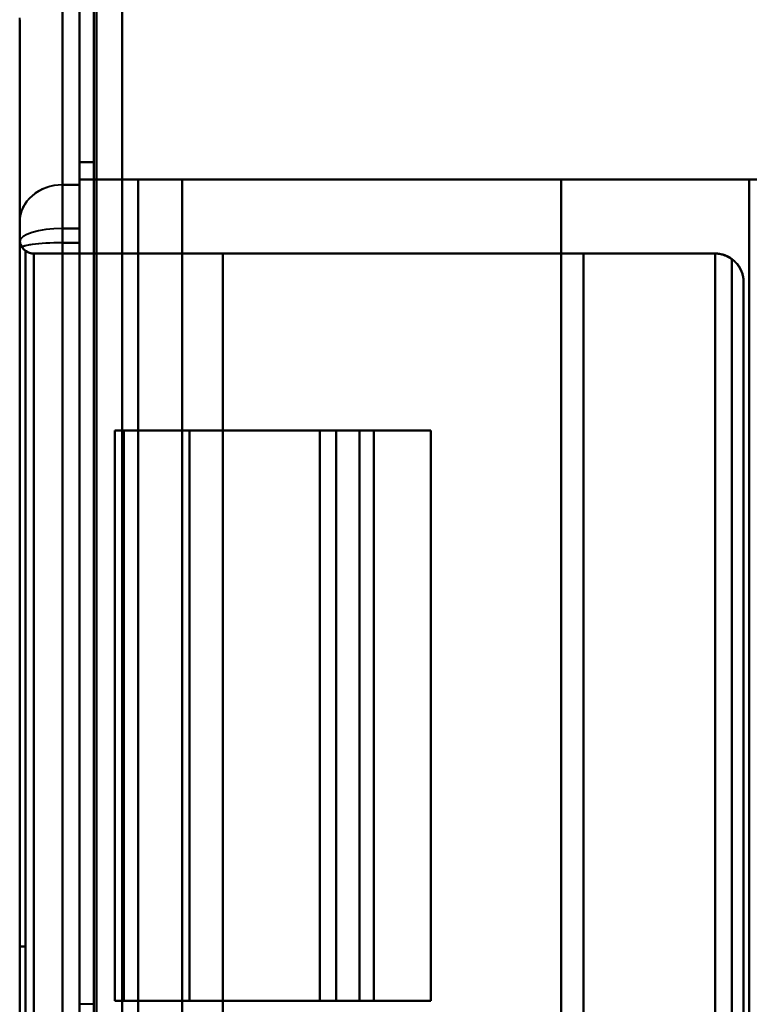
# Model space of a CAD drawing. Header units: millimetres. Extents: x -1041 to 1388, y -120 to 1250.
# Tile 35 of 85: x -289 to -263, y 516 to 551. Entities that reach past the tile are written whole.
import ezdxf

# ---------------------------------------------------------------- set-up
doc = ezdxf.new("R2010")
doc.units = ezdxf.units.MM
doc.layers.add('A-GENM', color=13, linetype='Continuous', lineweight=40)
doc.layers.add('G-IMPT', color=8, linetype='Continuous', lineweight=40)

# ---------------------------------------------------------------- blocks, each defined once
blk = doc.blocks.new('NEXA 400 CALQUES_dwg-748074-Droite')
at = {"layer": 'G-IMPT'}
for p, q in [((-287, 862.772), (-287, 128.972)), ((-287, 862.772), (-287, 128.972)), ((-287.6, 552.372), (-287.6, 545.079)), ((-287.6, 545.079), (-287.6, 552.372)), ((-287.6, 552.372), (-287.6, 545.079)), ((-287.6, 545.079), (-287.6, 552.372)), ((-287, 545.079), (-287, 552.372)), ((-287, 552.372), (-287, 545.079)), ((-287, 552.372), (-287, 545.079)), ((-287, 545.079), (-287, 552.372)), ((-289.1, 550.872), (-289.1, 543.79)), ((-289.1, 543.79), (-289.1, 550.872)), ((-289.1, 550.872), (-289.1, 543.79)), ((-289.1, 543.79), (-289.1, 550.872)), ((-287, 545.872), (-287, 545.079)), ((-287, 545.079), (-287, 545.872)), ((-287, 545.079), (-287, 545.872)), ((-287, 545.872), (-287, 545.079)), ((-283.399, 545.272), (-284.938, 545.272)), ((-284.938, 545.272), (-283.399, 545.272)), ((-283.399, 545.272), (-284.938, 545.272)), ((-284.938, 545.272), (-283.399, 545.272)), ((-263.5, 545.272), (-261.1, 545.272)), ((-261.1, 545.272), (-263.5, 545.272)), ((-287.6, 545.079), (-287.6, 543.047)), ((-287.6, 543.047), (-287.6, 545.079)), ((-287.6, 545.079), (-287.6, 543.552)), ((-287.6, 543.552), (-287.6, 545.079)), ((-287.6, 545.079), (-287.6, 543.552)), ((-287.6, 545.079), (-287.6, 543.047)), ((-287.6, 543.552), (-287.6, 545.079)), ((-287.6, 543.047), (-287.6, 545.079)), ((-287, 543.047), (-287, 545.079)), ((-287, 545.079), (-287, 543.047)), ((-287, 545.079), (-287, 544.777)), ((-287, 544.777), (-287, 545.079)), ((-287, 544.777), (-287, 545.079)), ((-287, 545.079), (-287, 544.777)), ((-287, 545.079), (-287, 543.047)), ((-287, 543.047), (-287, 545.079)), ((-287, 543.552), (-287, 544.777)), ((-287, 544.777), (-287, 543.552)), ((-287, 544.777), (-287, 543.552)), ((-287, 543.552), (-287, 544.777)), ((-289.1, 543.79), (-289.1, 542.846)), ((-289.1, 543.79), (-289.1, 543.081)), ((-289.1, 542.846), (-289.1, 543.79)), ((-289.1, 543.081), (-289.1, 543.79)), ((-289.1, 543.79), (-289.1, 542.846)), ((-289.1, 543.79), (-289.1, 543.081)), ((-289.1, 543.081), (-289.1, 543.79)), ((-289.1, 542.846), (-289.1, 543.79)), ((-287.6, 543.552), (-287.6, 448.192)), ((-287.6, 448.192), (-287.6, 543.552)), ((-287.6, 543.552), (-287.6, 448.192)), ((-287.6, 448.192), (-287.6, 543.552)), ((-287, 448.192), (-287, 543.552)), ((-287, 543.552), (-287, 448.192)), ((-287, 543.552), (-287, 448.192)), ((-287, 448.192), (-287, 543.552)), ((-289.1, 543.172), (-289.1, 448.572)), ((-289.1, 543.172), (-289.1, 448.572)), ((-289.1, 543.081), (-289.1, 448.664)), ((-289.1, 448.664), (-289.1, 543.081)), ((-289.1, 543.081), (-289.1, 448.664)), ((-289.1, 448.664), (-289.1, 543.081)), ((-289.1, 542.846), (-289.1, 448.898)), ((-289.1, 448.898), (-289.1, 542.846)), ((-289.1, 542.846), (-289.1, 448.898)), ((-289.1, 448.898), (-289.1, 542.846)), ((-287.6, 543.047), (-287.6, 448.698)), ((-287.6, 448.698), (-287.6, 543.047)), ((-287.6, 543.047), (-287.6, 448.698)), ((-287.6, 448.698), (-287.6, 543.047)), ((-287, 448.698), (-287, 543.047)), ((-287, 543.047), (-287, 448.698)), ((-287, 543.047), (-287, 448.698)), ((-287, 448.698), (-287, 543.047)), ((-284.939, 542.672), (-281.972, 542.672)), ((-281.972, 542.672), (-284.939, 542.672)), ((-284.939, 542.672), (-281.972, 542.672)), ((-281.972, 542.672), (-284.939, 542.672)), ((-263.7, 450.072), (-263.7, 541.672)), ((-263.7, 450.072), (-263.7, 541.672)), ((-285.765, 536.472), (-285.765, 516.472)), ((-285.765, 536.472), (-285.45, 536.472)), ((-285.45, 536.472), (-285.765, 536.472)), ((-285.765, 536.472), (-285.45, 536.472)), ((-285.45, 536.472), (-285.765, 536.472)), ((-276.67, 536.472), (-278.568, 536.472)), ((-278.568, 536.472), (-276.67, 536.472)), ((-276.67, 536.472), (-278.568, 536.472)), ((-278.568, 536.472), (-276.67, 536.472)), ((-276.67, 536.472), (-277.995, 536.472)), ((-277.995, 536.472), (-276.67, 536.472)), ((-276.67, 536.472), (-277.995, 536.472)), ((-277.995, 536.472), (-276.67, 536.472)), ((-277.172, 536.472), (-274.67, 536.472)), ((-274.67, 536.472), (-277.172, 536.472)), ((-277.172, 536.472), (-274.67, 536.472)), ((-274.67, 536.472), (-277.172, 536.472)), ((-276.67, 516.472), (-276.67, 536.472)), ((-276.67, 516.472), (-276.67, 536.472)), ((-274.67, 516.472), (-274.67, 536.472)), ((-289.1, 518.372), (-289.1, 473.372)), ((-289.1, 473.372), (-289.1, 518.372)), ((-289.1, 518.372), (-289.1, 473.372)), ((-289.1, 473.372), (-289.1, 518.372)), ((-288.9, 518.372), (-288.9, 473.372)), ((-288.9, 473.372), (-288.9, 518.372)), ((-288.9, 518.372), (-288.9, 473.372)), ((-288.9, 473.372), (-288.9, 518.372)), ((-285.45, 516.472), (-285.765, 516.472)), ((-285.765, 516.472), (-285.45, 516.472)), ((-285.45, 516.472), (-285.765, 516.472)), ((-285.765, 516.472), (-285.45, 516.472)), ((-278.568, 516.472), (-276.67, 516.472)), ((-276.67, 516.472), (-278.568, 516.472)), ((-278.568, 516.472), (-276.67, 516.472)), ((-276.67, 516.472), (-278.568, 516.472)), ((-277.995, 516.472), (-276.67, 516.472)), ((-276.67, 516.472), (-277.995, 516.472)), ((-277.995, 516.472), (-276.67, 516.472)), ((-276.67, 516.472), (-277.995, 516.472)), ((-274.67, 516.472), (-277.172, 516.472)), ((-277.172, 516.472), (-274.67, 516.472)), ((-274.67, 516.472), (-277.172, 516.472)), ((-277.172, 516.472), (-274.67, 516.472))]:
    blk.add_line(p, q, dxfattribs=at)
at = {"layer": 'G-IMPT', "flags": 128}
for points in [[(-287, 128.972), (-287, 312.422), (-287, 495.872), (-287, 679.322), (-287, 862.772)], [(-287, 862.772), (-287, 679.322), (-287, 495.872), (-287, 312.422), (-287, 128.972)], [(-287, 128.972), (-287, 312.422), (-287, 495.872), (-287, 679.322), (-287, 862.772)], [(-287, 862.772), (-287, 679.322), (-287, 495.872), (-287, 312.422), (-287, 128.972)], [(-287, 862.772), (-287, 679.322), (-287, 495.872), (-287, 312.422), (-287, 128.972)], [(-287, 862.772), (-287, 679.322), (-287, 495.872), (-287, 312.422), (-287, 128.972)], [(-287, 128.972), (-287, 312.422), (-287, 495.872), (-287, 679.322), (-287, 862.772)], [(-287, 128.972), (-287, 312.422), (-287, 495.872), (-287, 679.322), (-287, 862.772)], [(-286.5, 862.772), (-286.5, 679.322), (-286.5, 495.872), (-286.5, 312.422), (-286.5, 128.972)], [(-286.5, 128.972), (-286.5, 312.422), (-286.5, 495.872), (-286.5, 679.322), (-286.5, 862.772)], [(-286.5, 128.972), (-286.5, 312.422), (-286.5, 495.872), (-286.5, 679.322), (-286.5, 862.772)], [(-286.5, 862.772), (-286.5, 679.322), (-286.5, 495.872), (-286.5, 312.422), (-286.5, 128.972)], [(-286.4, 862.772), (-286.4, 679.322), (-286.4, 495.872), (-286.4, 312.422), (-286.4, 128.972)], [(-286.4, 128.972), (-286.4, 312.422), (-286.4, 495.872), (-286.4, 679.322), (-286.4, 862.772)], [(-286.4, 128.972), (-286.4, 312.422), (-286.4, 495.872), (-286.4, 679.322), (-286.4, 862.772)], [(-286.4, 862.772), (-286.4, 679.322), (-286.4, 495.872), (-286.4, 312.422), (-286.4, 128.972)], [(-286.4, 128.972), (-286.4, 312.422), (-286.4, 495.872), (-286.4, 679.322), (-286.4, 862.772)], [(-286.4, 862.772), (-286.4, 679.322), (-286.4, 495.872), (-286.4, 312.422), (-286.4, 128.972)], [(-286.4, 128.972), (-286.4, 312.422), (-286.4, 495.872), (-286.4, 679.322), (-286.4, 862.772)], [(-286.4, 862.772), (-286.4, 679.322), (-286.4, 495.872), (-286.4, 312.422), (-286.4, 128.972)], [(-286.4, 128.972), (-286.4, 312.422), (-286.4, 495.872), (-286.4, 679.322), (-286.4, 862.772)], [(-286.4, 862.772), (-286.4, 679.322), (-286.4, 495.872), (-286.4, 312.422), (-286.4, 128.972)], [(-286.4, 862.772), (-286.4, 679.322), (-286.4, 495.872), (-286.4, 312.422), (-286.4, 128.972)], [(-286.4, 128.972), (-286.4, 312.422), (-286.4, 495.872), (-286.4, 679.322), (-286.4, 862.772)], [(-285.5, 129.472), (-285.5, 312.672), (-285.5, 495.872), (-285.5, 679.072), (-285.5, 862.272)], [(-285.5, 862.272), (-285.5, 679.072), (-285.5, 495.872), (-285.5, 312.672), (-285.5, 129.472)], [(-285.5, 862.272), (-285.5, 679.072), (-285.5, 495.872), (-285.5, 312.672), (-285.5, 129.472)], [(-285.5, 129.472), (-285.5, 312.672), (-285.5, 495.872), (-285.5, 679.072), (-285.5, 862.272)], [(-285.5, 129.472), (-285.5, 312.672), (-285.5, 495.872), (-285.5, 679.072), (-285.5, 862.272)], [(-285.5, 129.472), (-285.5, 312.672), (-285.5, 495.872), (-285.5, 679.072), (-285.5, 862.272)], [(-285.5, 862.272), (-285.5, 679.072), (-285.5, 495.872), (-285.5, 312.672), (-285.5, 129.472)], [(-285.5, 862.272), (-285.5, 679.072), (-285.5, 495.872), (-285.5, 312.672), (-285.5, 129.472)], [(-285.5, 129.472), (-285.5, 312.672), (-285.5, 495.872), (-285.5, 679.072), (-285.5, 862.272)], [(-285.5, 862.272), (-285.5, 679.072), (-285.5, 495.872), (-285.5, 312.672), (-285.5, 129.472)], [(-285.5, 129.472), (-285.5, 312.672), (-285.5, 495.872), (-285.5, 679.072), (-285.5, 862.272)], [(-285.5, 862.272), (-285.5, 679.072), (-285.5, 495.872), (-285.5, 312.672), (-285.5, 129.472)], [(-285.5, 862.272), (-285.5, 679.072), (-285.5, 495.872), (-285.5, 312.672), (-285.5, 129.472)], [(-285.5, 129.472), (-285.5, 312.672), (-285.5, 495.872), (-285.5, 679.072), (-285.5, 862.272)], [(-285.5, 862.272), (-285.5, 679.072), (-285.5, 495.872), (-285.5, 312.672), (-285.5, 129.472)], [(-285.5, 129.472), (-285.5, 312.672), (-285.5, 495.872), (-285.5, 679.072), (-285.5, 862.272)], [(-289.1, 550.872), (-289.099, 550.932)], [(-289.1, 550.872), (-289.1, 550.832), (-289.1, 550.711), (-289.1, 550.51), (-289.1, 550.228), (-289.1, 549.867), (-289.1, 549.426), (-289.1, 548.908), (-289.1, 548.312), (-289.1, 547.639), (-289.1, 546.89), (-289.1, 546.068), (-289.1, 545.172), (-289.1, 544.205), (-289.1, 543.79)], [(-289.1, 543.79), (-289.1, 544.786), (-289.1, 545.711), (-289.1, 546.564), (-289.1, 547.342), (-289.1, 548.046), (-289.1, 548.674), (-289.1, 549.224), (-289.1, 549.697), (-289.1, 550.09), (-289.1, 550.404), (-289.1, 550.639), (-289.1, 550.792), (-289.1, 550.866), (-289.1, 550.872)], [(-289.1, 550.872), (-289.1, 550.832), (-289.1, 550.711), (-289.1, 550.51), (-289.1, 550.228), (-289.1, 549.867), (-289.1, 549.426), (-289.1, 548.908), (-289.1, 548.312), (-289.1, 547.639), (-289.1, 546.89), (-289.1, 546.068), (-289.1, 545.172), (-289.1, 544.205), (-289.1, 543.79)], [(-289.1, 543.79), (-289.1, 544.786), (-289.1, 545.711), (-289.1, 546.564), (-289.1, 547.342), (-289.1, 548.046), (-289.1, 548.674), (-289.1, 549.224), (-289.1, 549.697), (-289.1, 550.09), (-289.1, 550.404), (-289.1, 550.639), (-289.1, 550.792), (-289.1, 550.866), (-289.1, 550.872)], [(-286.5, 545.872), (-286.625, 545.872), (-286.75, 545.872), (-286.875, 545.872), (-287, 545.872)], [(-287, 545.872), (-287, 520.872), (-287, 495.872), (-287, 470.872), (-287, 445.872)], [(-287, 544.777), (-287, 545.051), (-287, 545.325), (-287, 545.598), (-287, 545.872)], [(-287, 545.872), (-286.875, 545.872), (-286.75, 545.872), (-286.625, 545.872), (-286.5, 545.872)], [(-286.5, 545.872), (-286.625, 545.872), (-286.75, 545.872), (-286.875, 545.872), (-287, 545.872)], [(-287, 545.872), (-286.875, 545.872), (-286.75, 545.872), (-286.625, 545.872), (-286.5, 545.872)], [(-287, 545.872), (-287, 545.598), (-287, 545.325), (-287, 545.051), (-287, 544.777)], [(-287, 445.872), (-287, 470.872), (-287, 495.872), (-287, 520.872), (-287, 545.872)], [(-287, 545.872), (-287, 520.872), (-287, 495.872), (-287, 470.872), (-287, 445.872)], [(-287, 445.872), (-287, 470.872), (-287, 495.872), (-287, 520.872), (-287, 545.872)], [(-287, 545.872), (-286.875, 545.872), (-286.75, 545.872), (-286.625, 545.872), (-286.5, 545.872)], [(-286.5, 545.872), (-286.625, 545.872), (-286.75, 545.872), (-286.875, 545.872), (-287, 545.872)], [(-287, 545.872), (-287, 545.598), (-287, 545.325), (-287, 545.051), (-287, 544.777)], [(-286.5, 545.872), (-286.625, 545.872), (-286.75, 545.872), (-286.875, 545.872), (-287, 545.872)], [(-287, 545.872), (-286.875, 545.872), (-286.75, 545.872), (-286.625, 545.872), (-286.5, 545.872)], [(-287, 544.777), (-287, 545.051), (-287, 545.325), (-287, 545.598), (-287, 545.872)], [(-286.5, 545.872), (-286.5, 520.872), (-286.5, 495.872), (-286.5, 470.872), (-286.5, 445.872)], [(-286.5, 516.347), (-286.5, 523.728), (-286.5, 531.109), (-286.5, 538.491), (-286.5, 545.872)], [(-286.5, 445.872), (-286.5, 470.872), (-286.5, 495.872), (-286.5, 520.872), (-286.5, 545.872)], [(-286.5, 545.872), (-286.5, 538.491), (-286.5, 531.109), (-286.5, 523.728), (-286.5, 516.347)], [(-286.5, 545.872), (-286.5, 520.872), (-286.5, 495.872), (-286.5, 470.872), (-286.5, 445.872)], [(-286.5, 515.398), (-286.5, 523.017), (-286.5, 530.635), (-286.5, 538.254), (-286.5, 545.872)], [(-286.5, 445.872), (-286.5, 470.872), (-286.5, 495.872), (-286.5, 520.872), (-286.5, 545.872)], [(-286.5, 545.872), (-286.5, 538.254), (-286.5, 530.635), (-286.5, 523.017), (-286.5, 515.398)], [(-287, 545.272), (-286.485, 545.272), (-285.969, 545.272), (-285.454, 545.272), (-284.938, 545.272)], [(-287, 446.472), (-287, 471.172), (-287, 495.872), (-287, 520.572), (-287, 545.272)], [(-284.938, 545.272), (-285.454, 545.272), (-285.969, 545.272), (-286.485, 545.272), (-287, 545.272)], [(-287, 545.272), (-280.525, 545.272), (-274.05, 545.272), (-267.575, 545.272), (-261.1, 545.272)], [(-287, 545.272), (-287, 520.572), (-287, 495.872), (-287, 471.172), (-287, 446.472)], [(-261.1, 545.272), (-267.575, 545.272), (-274.05, 545.272), (-280.525, 545.272), (-287, 545.272)], [(-287, 446.472), (-287, 471.172), (-287, 495.872), (-287, 520.572), (-287, 545.272)], [(-287, 545.272), (-287, 520.572), (-287, 495.872), (-287, 471.172), (-287, 446.472)], [(-287, 545.272), (-286.485, 545.272), (-285.969, 545.272), (-285.454, 545.272), (-284.938, 545.272)], [(-261.1, 545.272), (-267.575, 545.272), (-274.05, 545.272), (-280.525, 545.272), (-287, 545.272)], [(-284.938, 545.272), (-285.454, 545.272), (-285.969, 545.272), (-286.485, 545.272), (-287, 545.272)], [(-287, 545.272), (-287, 520.572), (-287, 495.872), (-287, 471.172), (-287, 446.472)], [(-287, 446.472), (-287, 471.172), (-287, 495.872), (-287, 520.572), (-287, 545.272)], [(-287, 545.272), (-280.525, 545.272), (-274.05, 545.272), (-267.575, 545.272), (-261.1, 545.272)], [(-287, 545.272), (-287, 520.572), (-287, 495.872), (-287, 471.172), (-287, 446.472)], [(-287, 446.472), (-287, 471.172), (-287, 495.872), (-287, 520.572), (-287, 545.272)], [(-284.938, 446.472), (-284.938, 471.172), (-284.938, 495.872), (-284.938, 520.572), (-284.938, 545.272)], [(-284.938, 545.272), (-284.938, 520.572), (-284.938, 495.872), (-284.938, 471.172), (-284.938, 446.472)], [(-284.938, 545.272), (-284.938, 520.572), (-284.938, 495.872), (-284.938, 471.172), (-284.938, 446.472)], [(-284.938, 446.472), (-284.938, 471.172), (-284.938, 495.872), (-284.938, 520.572), (-284.938, 545.272)], [(-283.399, 545.272), (-283.399, 520.572), (-283.399, 495.872), (-283.399, 471.172), (-283.399, 446.472)], [(-283.399, 545.272), (-280.075, 545.272), (-276.75, 545.272), (-273.425, 545.272), (-270.1, 545.272)], [(-283.399, 446.472), (-283.399, 471.172), (-283.399, 495.872), (-283.399, 520.572), (-283.399, 545.272)], [(-270.1, 545.272), (-273.425, 545.272), (-276.75, 545.272), (-280.075, 545.272), (-283.399, 545.272)], [(-283.399, 446.472), (-283.399, 471.172), (-283.399, 495.872), (-283.399, 520.572), (-283.399, 545.272)], [(-270.1, 545.272), (-273.425, 545.272), (-276.75, 545.272), (-280.075, 545.272), (-283.399, 545.272)], [(-283.399, 545.272), (-283.399, 520.572), (-283.399, 495.872), (-283.399, 471.172), (-283.399, 446.472)], [(-283.399, 545.272), (-280.075, 545.272), (-276.75, 545.272), (-273.425, 545.272), (-270.1, 545.272)], [(-270.1, 545.272), (-270.1, 520.572), (-270.1, 495.872), (-270.1, 471.172), (-270.1, 446.472)], [(-270.1, 545.272), (-268.45, 545.272), (-266.8, 545.272), (-265.15, 545.272), (-263.5, 545.272)], [(-270.1, 446.472), (-270.1, 471.172), (-270.1, 495.872), (-270.1, 520.572), (-270.1, 545.272)], [(-263.5, 545.272), (-265.15, 545.272), (-266.8, 545.272), (-268.45, 545.272), (-270.1, 545.272)], [(-270.1, 446.472), (-270.1, 471.172), (-270.1, 495.872), (-270.1, 520.572), (-270.1, 545.272)], [(-263.5, 545.272), (-265.15, 545.272), (-266.8, 545.272), (-268.45, 545.272), (-270.1, 545.272)], [(-270.1, 545.272), (-270.1, 520.572), (-270.1, 495.872), (-270.1, 471.172), (-270.1, 446.472)], [(-270.1, 545.272), (-268.45, 545.272), (-266.8, 545.272), (-265.15, 545.272), (-263.5, 545.272)], [(-263.5, 545.272), (-263.5, 520.572), (-263.5, 495.872), (-263.5, 471.172), (-263.5, 446.472)], [(-263.5, 446.472), (-263.5, 471.172), (-263.5, 495.872), (-263.5, 520.572), (-263.5, 545.272)], [(-263.5, 545.272), (-263.5, 520.572), (-263.5, 495.872), (-263.5, 471.172), (-263.5, 446.472)], [(-287.6, 545.079), (-287.45, 545.079), (-287.3, 545.079), (-287.15, 545.079), (-287, 545.079)], [(-287, 545.079), (-287.15, 545.079), (-287.3, 545.079), (-287.45, 545.079), (-287.6, 545.079)], [(-287.6, 545.079), (-287.45, 545.079), (-287.3, 545.079), (-287.15, 545.079), (-287, 545.079)], [(-287, 545.079), (-287.15, 545.079), (-287.3, 545.079), (-287.45, 545.079), (-287.6, 545.079)], [(-287.6, 545.079), (-287.45, 545.079), (-287.3, 545.079), (-287.15, 545.079), (-287, 545.079)], [(-287, 545.079), (-287.15, 545.079), (-287.3, 545.079), (-287.45, 545.079), (-287.6, 545.079)], [(-287.6, 545.079), (-287.45, 545.079), (-287.3, 545.079), (-287.15, 545.079), (-287, 545.079)], [(-287, 545.079), (-287.15, 545.079), (-287.3, 545.079), (-287.45, 545.079), (-287.6, 545.079)], [(-287, 516.347), (-287, 523.454), (-287, 530.562), (-287, 537.669), (-287, 544.777)], [(-287, 544.777), (-287, 537.669), (-287, 530.562), (-287, 523.454), (-287, 516.347)], [(-287, 515.398), (-287, 522.743), (-287, 530.087), (-287, 537.432), (-287, 544.777)], [(-287, 544.777), (-287, 537.432), (-287, 530.087), (-287, 522.743), (-287, 515.398)], [(-289.1, 542.846), (-289.1, 542.898), (-289.1, 542.949), (-289.1, 542.999), (-289.1, 543.049), (-289.1, 543.099), (-289.1, 543.147), (-289.1, 543.196), (-289.1, 543.243), (-289.1, 543.289), (-289.1, 543.334), (-289.1, 543.378), (-289.1, 543.422), (-289.1, 543.463), (-289.1, 543.504), (-289.1, 543.543), (-289.1, 543.581), (-289.1, 543.618), (-289.1, 543.653), (-289.1, 543.686), (-289.1, 543.718), (-289.1, 543.748), (-289.1, 543.776), (-289.1, 543.79)], [(-289.1, 543.79), (-289.1, 543.762), (-289.1, 543.733), (-289.1, 543.702), (-289.1, 543.67), (-289.1, 543.636), (-289.1, 543.6), (-289.1, 543.563), (-289.1, 543.524), (-289.1, 543.484), (-289.1, 543.443), (-289.1, 543.4), (-289.1, 543.357), (-289.1, 543.312), (-289.1, 543.266), (-289.1, 543.22), (-289.1, 543.172), (-289.1, 543.124), (-289.1, 543.081)], [(-289.1, 543.081), (-289.1, 543.13), (-289.1, 543.178), (-289.1, 543.226), (-289.1, 543.272), (-289.1, 543.318), (-289.1, 543.363), (-289.1, 543.406), (-289.1, 543.448), (-289.1, 543.489), (-289.1, 543.529), (-289.1, 543.568), (-289.1, 543.605), (-289.1, 543.64), (-289.1, 543.674), (-289.1, 543.706), (-289.1, 543.737), (-289.1, 543.766), (-289.1, 543.79)], [(-289.1, 543.79), (-289.1, 543.762), (-289.1, 543.733), (-289.1, 543.702), (-289.1, 543.67), (-289.1, 543.636), (-289.1, 543.6), (-289.1, 543.563), (-289.1, 543.524), (-289.1, 543.484), (-289.1, 543.443), (-289.1, 543.4), (-289.1, 543.357), (-289.1, 543.312), (-289.1, 543.266), (-289.1, 543.22), (-289.1, 543.172), (-289.1, 543.124), (-289.1, 543.074), (-289.1, 543.025), (-289.1, 542.974), (-289.1, 542.924), (-289.1, 542.872), (-289.1, 542.846)], [(-287, 543.552), (-287.15, 543.552), (-287.3, 543.552), (-287.45, 543.552), (-287.6, 543.552)], [(-287.6, 543.552), (-287.45, 543.552), (-287.3, 543.552), (-287.15, 543.552), (-287, 543.552)], [(-287, 543.552), (-287.15, 543.552), (-287.3, 543.552), (-287.45, 543.552), (-287.6, 543.552)], [(-287.6, 543.552), (-287.45, 543.552), (-287.3, 543.552), (-287.15, 543.552), (-287, 543.552)], [(-289.1, 448.572), (-289.1, 472.222), (-289.1, 495.872), (-289.1, 519.522), (-289.1, 543.172)], [(-289.1, 543.172), (-289.1, 519.522), (-289.1, 495.872), (-289.1, 472.222), (-289.1, 448.572)], [(-289.1, 448.572), (-289.1, 472.222), (-289.1, 495.872), (-289.1, 519.522), (-289.1, 543.172)], [(-289.1, 543.172), (-289.1, 519.522), (-289.1, 495.872), (-289.1, 472.222), (-289.1, 448.572)], [(-289.1, 543.172), (-289.1, 519.522), (-289.1, 495.872), (-289.1, 472.222), (-289.1, 448.572)], [(-289.1, 448.572), (-289.1, 472.222), (-289.1, 495.872), (-289.1, 519.522), (-289.1, 543.172)], [(-289.1, 543.172), (-289.1, 519.522), (-289.1, 495.872), (-289.1, 472.222), (-289.1, 448.572)], [(-289.1, 448.572), (-289.1, 472.222), (-289.1, 495.872), (-289.1, 519.522), (-289.1, 543.172)], [(-289.1, 543.081), (-289.1, 537.342), (-289.1, 531.536), (-289.1, 525.674), (-289.1, 519.763), (-289.1, 513.815), (-289.1, 507.838), (-289.1, 501.842), (-289.1, 495.836), (-289.1, 489.83), (-289.1, 483.834), (-289.1, 477.857), (-289.1, 471.909), (-289.1, 465.999), (-289.1, 460.137), (-289.1, 454.333), (-289.1, 448.664)], [(-289.1, 448.664), (-289.1, 454.403), (-289.1, 460.208), (-289.1, 466.071), (-289.1, 471.981), (-289.1, 477.93), (-289.1, 483.907), (-289.1, 489.903), (-289.1, 495.909), (-289.1, 501.915), (-289.1, 507.911), (-289.1, 513.888), (-289.1, 519.836), (-289.1, 525.745), (-289.1, 531.607), (-289.1, 537.412), (-289.1, 543.081)], [(-289.1, 448.898), (-289.1, 462.848), (-289.1, 476.851), (-289.1, 490.885), (-289.1, 504.926), (-289.1, 518.953), (-289.1, 532.943), (-289.1, 542.846)], [(-289.1, 542.846), (-289.1, 528.896), (-289.1, 514.893), (-289.1, 500.86), (-289.1, 486.818), (-289.1, 472.792), (-289.1, 458.802), (-289.1, 448.898)], [(-288.896, 448.975), (-288.896, 472.424), (-288.896, 495.872), (-288.896, 519.321), (-288.896, 542.769)], [(-288.896, 542.769), (-288.896, 519.321), (-288.896, 495.872), (-288.896, 472.424), (-288.896, 448.975)], [(-288.896, 542.769), (-288.896, 519.321), (-288.896, 495.872), (-288.896, 472.424), (-288.896, 448.975)], [(-288.896, 448.975), (-288.896, 472.424), (-288.896, 495.872), (-288.896, 519.321), (-288.896, 542.769)], [(-287.6, 543.047), (-287.45, 543.047), (-287.3, 543.047), (-287.15, 543.047), (-287, 543.047)], [(-287, 543.047), (-287.15, 543.047), (-287.3, 543.047), (-287.45, 543.047), (-287.6, 543.047)], [(-287, 543.047), (-287.15, 543.047), (-287.3, 543.047), (-287.45, 543.047), (-287.6, 543.047)], [(-287.6, 543.047), (-287.45, 543.047), (-287.3, 543.047), (-287.15, 543.047), (-287, 543.047)], [(-288.6, 542.672), (-282.625, 542.672), (-276.65, 542.672), (-270.675, 542.672), (-264.7, 542.672)], [(-264.7, 542.672), (-270.675, 542.672), (-276.65, 542.672), (-282.625, 542.672), (-288.6, 542.672)], [(-288.6, 542.672), (-287.685, 542.672), (-286.77, 542.672), (-285.855, 542.672), (-284.939, 542.672)], [(-288.6, 542.672), (-288.6, 519.272), (-288.6, 495.872), (-288.6, 472.472), (-288.6, 449.072)], [(-284.939, 542.672), (-285.855, 542.672), (-286.77, 542.672), (-287.685, 542.672), (-288.6, 542.672)], [(-288.6, 449.072), (-288.6, 472.472), (-288.6, 495.872), (-288.6, 519.272), (-288.6, 542.672)], [(-284.939, 542.672), (-285.855, 542.672), (-286.77, 542.672), (-287.685, 542.672), (-288.6, 542.672)], [(-288.6, 542.672), (-282.625, 542.672), (-276.65, 542.672), (-270.675, 542.672), (-264.7, 542.672)], [(-264.7, 542.672), (-270.675, 542.672), (-276.65, 542.672), (-282.625, 542.672), (-288.6, 542.672)], [(-288.6, 449.072), (-288.6, 472.472), (-288.6, 495.872), (-288.6, 519.272), (-288.6, 542.672)], [(-288.6, 542.672), (-287.685, 542.672), (-286.77, 542.672), (-285.855, 542.672), (-284.939, 542.672)], [(-288.6, 542.672), (-288.6, 519.272), (-288.6, 495.872), (-288.6, 472.472), (-288.6, 449.072)], [(-284.939, 542.672), (-284.939, 519.272), (-284.939, 495.872), (-284.939, 472.472), (-284.939, 449.072)], [(-284.939, 449.072), (-284.939, 472.472), (-284.939, 495.872), (-284.939, 519.272), (-284.939, 542.672)], [(-284.939, 449.072), (-284.939, 472.472), (-284.939, 495.872), (-284.939, 519.272), (-284.939, 542.672)], [(-284.939, 542.672), (-284.939, 519.272), (-284.939, 495.872), (-284.939, 472.472), (-284.939, 449.072)], [(-269.322, 542.672), (-272.485, 542.672), (-275.647, 542.672), (-278.809, 542.672), (-281.972, 542.672)], [(-281.972, 542.672), (-281.972, 519.272), (-281.972, 495.872), (-281.972, 472.472), (-281.972, 449.072)], [(-281.972, 449.072), (-281.972, 472.472), (-281.972, 495.872), (-281.972, 519.272), (-281.972, 542.672)], [(-281.972, 542.672), (-278.809, 542.672), (-275.647, 542.672), (-272.485, 542.672), (-269.322, 542.672)], [(-281.972, 449.072), (-281.972, 472.472), (-281.972, 495.872), (-281.972, 519.272), (-281.972, 542.672)], [(-281.972, 542.672), (-278.809, 542.672), (-275.647, 542.672), (-272.485, 542.672), (-269.322, 542.672)], [(-281.972, 542.672), (-281.972, 519.272), (-281.972, 495.872), (-281.972, 472.472), (-281.972, 449.072)], [(-269.322, 542.672), (-272.485, 542.672), (-275.647, 542.672), (-278.809, 542.672), (-281.972, 542.672)], [(-264.7, 542.672), (-265.856, 542.672), (-267.011, 542.672), (-268.167, 542.672), (-269.322, 542.672)], [(-269.322, 542.672), (-269.322, 519.272), (-269.322, 495.872), (-269.322, 472.472), (-269.322, 449.072)], [(-269.322, 449.072), (-269.322, 472.472), (-269.322, 495.872), (-269.322, 519.272), (-269.322, 542.672)], [(-269.322, 542.672), (-268.167, 542.672), (-267.011, 542.672), (-265.856, 542.672), (-264.7, 542.672)], [(-269.322, 449.072), (-269.322, 472.472), (-269.322, 495.872), (-269.322, 519.272), (-269.322, 542.672)], [(-269.322, 542.672), (-268.167, 542.672), (-267.011, 542.672), (-265.856, 542.672), (-264.7, 542.672)], [(-269.322, 542.672), (-269.322, 519.272), (-269.322, 495.872), (-269.322, 472.472), (-269.322, 449.072)], [(-264.7, 542.672), (-265.856, 542.672), (-267.011, 542.672), (-268.167, 542.672), (-269.322, 542.672)], [(-264.7, 542.672), (-264.7, 519.272), (-264.7, 495.872), (-264.7, 472.472), (-264.7, 449.072)], [(-264.7, 449.072), (-264.7, 472.472), (-264.7, 495.872), (-264.7, 519.272), (-264.7, 542.672)], [(-264.7, 449.072), (-264.7, 472.472), (-264.7, 495.872), (-264.7, 519.272), (-264.7, 542.672)], [(-264.7, 542.672), (-264.7, 519.272), (-264.7, 495.872), (-264.7, 472.472), (-264.7, 449.072)], [(-264.109, 449.266), (-264.109, 472.569), (-264.109, 495.872), (-264.109, 519.175), (-264.109, 542.479)], [(-264.109, 542.479), (-264.109, 519.175), (-264.109, 495.872), (-264.109, 472.569), (-264.109, 449.266)], [(-264.109, 542.479), (-264.109, 519.175), (-264.109, 495.872), (-264.109, 472.569), (-264.109, 449.266)], [(-264.109, 449.266), (-264.109, 472.569), (-264.109, 495.872), (-264.109, 519.175), (-264.109, 542.479)], [(-263.7, 450.072), (-263.7, 472.972), (-263.7, 495.872), (-263.7, 518.772), (-263.7, 541.672)], [(-263.7, 450.072), (-263.7, 472.972), (-263.7, 495.872), (-263.7, 518.772), (-263.7, 541.672)], [(-263.7, 541.672), (-263.7, 518.772), (-263.7, 495.872), (-263.7, 472.972), (-263.7, 450.072)], [(-263.7, 541.672), (-263.7, 518.772), (-263.7, 495.872), (-263.7, 472.972), (-263.7, 450.072)], [(-263.7, 541.672), (-263.7, 518.772), (-263.7, 495.872), (-263.7, 472.972), (-263.7, 450.072)], [(-263.7, 541.672), (-263.7, 518.772), (-263.7, 495.872), (-263.7, 472.972), (-263.7, 450.072)], [(-263.7, 450.072), (-263.7, 472.972), (-263.7, 495.872), (-263.7, 518.772), (-263.7, 541.672)], [(-263.7, 450.072), (-263.7, 472.972), (-263.7, 495.872), (-263.7, 518.772), (-263.7, 541.672)], [(-285.765, 536.472), (-285.765, 531.472), (-285.765, 526.472), (-285.765, 521.472), (-285.765, 516.472)], [(-285.765, 516.472), (-285.765, 521.472), (-285.765, 526.472), (-285.765, 531.472), (-285.765, 536.472)], [(-285.765, 536.472), (-285.765, 531.472), (-285.765, 526.472), (-285.765, 521.472), (-285.765, 516.472)], [(-285.765, 516.472), (-285.765, 521.472), (-285.765, 526.472), (-285.765, 531.472), (-285.765, 536.472)], [(-285.765, 536.472), (-283.823, 536.472), (-281.88, 536.472), (-279.938, 536.472), (-277.995, 536.472)], [(-277.995, 536.472), (-279.938, 536.472), (-281.88, 536.472), (-283.823, 536.472), (-285.765, 536.472)], [(-285.765, 516.472), (-285.765, 521.472), (-285.765, 526.472), (-285.765, 531.472), (-285.765, 536.472)], [(-285.765, 516.472), (-285.765, 521.472), (-285.765, 526.472), (-285.765, 531.472), (-285.765, 536.472)], [(-285.765, 536.472), (-285.765, 531.472), (-285.765, 526.472), (-285.765, 521.472), (-285.765, 516.472)], [(-277.995, 536.472), (-279.938, 536.472), (-281.88, 536.472), (-283.823, 536.472), (-285.765, 536.472)], [(-285.765, 536.472), (-285.765, 531.472), (-285.765, 526.472), (-285.765, 521.472), (-285.765, 516.472)], [(-285.765, 536.472), (-283.823, 536.472), (-281.88, 536.472), (-279.938, 536.472), (-277.995, 536.472)], [(-283.146, 536.472), (-283.722, 536.472), (-284.298, 536.472), (-284.874, 536.472), (-285.45, 536.472)], [(-285.45, 536.472), (-285.45, 531.472), (-285.45, 526.472), (-285.45, 521.472), (-285.45, 516.472)], [(-285.45, 516.472), (-285.45, 521.472), (-285.45, 526.472), (-285.45, 531.472), (-285.45, 536.472)], [(-285.45, 536.472), (-284.874, 536.472), (-284.298, 536.472), (-283.722, 536.472), (-283.146, 536.472)], [(-285.45, 516.472), (-285.45, 521.472), (-285.45, 526.472), (-285.45, 531.472), (-285.45, 536.472)], [(-285.45, 536.472), (-284.874, 536.472), (-284.298, 536.472), (-283.722, 536.472), (-283.146, 536.472)], [(-285.45, 536.472), (-285.45, 531.472), (-285.45, 526.472), (-285.45, 521.472), (-285.45, 516.472)], [(-283.146, 536.472), (-283.722, 536.472), (-284.298, 536.472), (-284.874, 536.472), (-285.45, 536.472)], [(-277.172, 536.472), (-278.666, 536.472), (-280.159, 536.472), (-281.653, 536.472), (-283.146, 536.472)], [(-283.146, 536.472), (-283.146, 531.472), (-283.146, 526.472), (-283.146, 521.472), (-283.146, 516.472)], [(-283.146, 516.472), (-283.146, 521.472), (-283.146, 526.472), (-283.146, 531.472), (-283.146, 536.472)], [(-283.146, 536.472), (-281.653, 536.472), (-280.159, 536.472), (-278.666, 536.472), (-277.172, 536.472)], [(-283.146, 516.472), (-283.146, 521.472), (-283.146, 526.472), (-283.146, 531.472), (-283.146, 536.472)], [(-283.146, 536.472), (-281.653, 536.472), (-280.159, 536.472), (-278.666, 536.472), (-277.172, 536.472)], [(-283.146, 536.472), (-283.146, 531.472), (-283.146, 526.472), (-283.146, 521.472), (-283.146, 516.472)], [(-277.172, 536.472), (-278.666, 536.472), (-280.159, 536.472), (-281.653, 536.472), (-283.146, 536.472)], [(-278.568, 536.472), (-278.568, 531.472), (-278.568, 526.472), (-278.568, 521.472), (-278.568, 516.472)], [(-274.67, 536.472), (-275.645, 536.472), (-276.619, 536.472), (-277.594, 536.472), (-278.568, 536.472)], [(-278.568, 536.472), (-277.594, 536.472), (-276.619, 536.472), (-275.645, 536.472), (-274.67, 536.472)], [(-278.568, 516.472), (-278.568, 521.472), (-278.568, 526.472), (-278.568, 531.472), (-278.568, 536.472)], [(-278.568, 516.472), (-278.568, 521.472), (-278.568, 526.472), (-278.568, 531.472), (-278.568, 536.472)], [(-278.568, 536.472), (-277.594, 536.472), (-276.619, 536.472), (-275.645, 536.472), (-274.67, 536.472)], [(-274.67, 536.472), (-275.645, 536.472), (-276.619, 536.472), (-277.594, 536.472), (-278.568, 536.472)], [(-278.568, 536.472), (-278.568, 531.472), (-278.568, 526.472), (-278.568, 521.472), (-278.568, 516.472)], [(-277.995, 536.472), (-277.995, 531.472), (-277.995, 526.472), (-277.995, 521.472), (-277.995, 516.472)], [(-277.995, 516.472), (-277.995, 521.472), (-277.995, 526.472), (-277.995, 531.472), (-277.995, 536.472)], [(-277.995, 516.472), (-277.995, 521.472), (-277.995, 526.472), (-277.995, 531.472), (-277.995, 536.472)], [(-277.995, 536.472), (-277.995, 531.472), (-277.995, 526.472), (-277.995, 521.472), (-277.995, 516.472)], [(-277.172, 536.472), (-277.172, 531.472), (-277.172, 526.472), (-277.172, 521.472), (-277.172, 516.472)], [(-277.172, 516.472), (-277.172, 521.472), (-277.172, 526.472), (-277.172, 531.472), (-277.172, 536.472)], [(-277.172, 516.472), (-277.172, 521.472), (-277.172, 526.472), (-277.172, 531.472), (-277.172, 536.472)], [(-277.172, 536.472), (-277.172, 531.472), (-277.172, 526.472), (-277.172, 521.472), (-277.172, 516.472)], [(-276.67, 536.472), (-276.67, 531.472), (-276.67, 526.472), (-276.67, 521.472), (-276.67, 516.472)], [(-276.67, 516.472), (-276.67, 521.472), (-276.67, 526.472), (-276.67, 531.472), (-276.67, 536.472)], [(-276.67, 536.472), (-276.67, 531.472), (-276.67, 526.472), (-276.67, 521.472), (-276.67, 516.472)], [(-276.67, 516.472), (-276.67, 521.472), (-276.67, 526.472), (-276.67, 531.472), (-276.67, 536.472)], [(-276.67, 516.472), (-276.67, 521.472), (-276.67, 526.472), (-276.67, 531.472), (-276.67, 536.472)], [(-276.67, 516.472), (-276.67, 521.472), (-276.67, 526.472), (-276.67, 531.472), (-276.67, 536.472)], [(-276.67, 536.472), (-276.67, 531.472), (-276.67, 526.472), (-276.67, 521.472), (-276.67, 516.472)], [(-276.67, 536.472), (-276.67, 531.472), (-276.67, 526.472), (-276.67, 521.472), (-276.67, 516.472)], [(-274.67, 516.472), (-274.67, 521.472), (-274.67, 526.472), (-274.67, 531.472), (-274.67, 536.472)], [(-274.67, 516.472), (-274.67, 521.472), (-274.67, 526.472), (-274.67, 531.472), (-274.67, 536.472)], [(-274.67, 536.472), (-274.67, 531.472), (-274.67, 526.472), (-274.67, 521.472), (-274.67, 516.472)], [(-274.67, 536.472), (-274.67, 531.472), (-274.67, 526.472), (-274.67, 521.472), (-274.67, 516.472)], [(-274.67, 536.472), (-274.67, 531.472), (-274.67, 526.472), (-274.67, 521.472), (-274.67, 516.472)], [(-274.67, 516.472), (-274.67, 521.472), (-274.67, 526.472), (-274.67, 531.472), (-274.67, 536.472)], [(-274.67, 536.472), (-274.67, 531.472), (-274.67, 526.472), (-274.67, 521.472), (-274.67, 516.472)], [(-274.67, 516.472), (-274.67, 521.472), (-274.67, 526.472), (-274.67, 531.472), (-274.67, 536.472)], [(-289.1, 518.372), (-289.05, 518.372), (-289, 518.372), (-288.95, 518.372), (-288.9, 518.372)], [(-288.9, 518.372), (-288.95, 518.372), (-289, 518.372), (-289.05, 518.372), (-289.1, 518.372)], [(-289.1, 518.372), (-289.05, 518.372), (-289, 518.372), (-288.95, 518.372), (-288.9, 518.372)], [(-288.9, 518.372), (-288.95, 518.372), (-289, 518.372), (-289.05, 518.372), (-289.1, 518.372)], [(-289.1, 518.372), (-289.1, 507.122), (-289.1, 495.872), (-289.1, 484.622), (-289.1, 473.372)], [(-289.1, 473.372), (-289.1, 484.622), (-289.1, 495.872), (-289.1, 507.122), (-289.1, 518.372)], [(-288.9, 518.372), (-288.95, 518.372), (-289, 518.372), (-289.05, 518.372), (-289.1, 518.372)], [(-289.1, 518.372), (-289.05, 518.372), (-289, 518.372), (-288.95, 518.372), (-288.9, 518.372)], [(-288.9, 518.372), (-288.95, 518.372), (-289, 518.372), (-289.05, 518.372), (-289.1, 518.372)], [(-289.1, 473.372), (-289.1, 484.622), (-289.1, 495.872), (-289.1, 507.122), (-289.1, 518.372)], [(-289.1, 518.372), (-289.05, 518.372), (-289, 518.372), (-288.95, 518.372), (-288.9, 518.372)], [(-289.1, 518.372), (-289.1, 507.122), (-289.1, 495.872), (-289.1, 484.622), (-289.1, 473.372)], [(-288.9, 518.372), (-288.9, 507.122), (-288.9, 495.872), (-288.9, 484.622), (-288.9, 473.372)], [(-288.9, 473.372), (-288.9, 484.622), (-288.9, 495.872), (-288.9, 507.122), (-288.9, 518.372)], [(-288.9, 473.372), (-288.9, 484.622), (-288.9, 495.872), (-288.9, 507.122), (-288.9, 518.372)], [(-288.9, 518.372), (-288.9, 507.122), (-288.9, 495.872), (-288.9, 484.622), (-288.9, 473.372)], [(-286.5, 516.347), (-286.625, 516.347), (-286.75, 516.347), (-286.875, 516.347), (-287, 516.347)], [(-286.5, 476.347), (-286.5, 486.347), (-286.5, 496.347), (-286.5, 506.347), (-286.5, 516.347)], [(-277.995, 516.472), (-279.938, 516.472), (-281.88, 516.472), (-283.823, 516.472), (-285.765, 516.472)], [(-285.765, 516.472), (-283.823, 516.472), (-281.88, 516.472), (-279.938, 516.472), (-277.995, 516.472)], [(-285.765, 516.472), (-283.823, 516.472), (-281.88, 516.472), (-279.938, 516.472), (-277.995, 516.472)], [(-277.995, 516.472), (-279.938, 516.472), (-281.88, 516.472), (-283.823, 516.472), (-285.765, 516.472)], [(-285.45, 516.472), (-284.874, 516.472), (-284.298, 516.472), (-283.722, 516.472), (-283.146, 516.472)], [(-283.146, 516.472), (-283.722, 516.472), (-284.298, 516.472), (-284.874, 516.472), (-285.45, 516.472)], [(-283.146, 516.472), (-283.722, 516.472), (-284.298, 516.472), (-284.874, 516.472), (-285.45, 516.472)], [(-285.45, 516.472), (-284.874, 516.472), (-284.298, 516.472), (-283.722, 516.472), (-283.146, 516.472)], [(-283.146, 516.472), (-281.653, 516.472), (-280.159, 516.472), (-278.666, 516.472), (-277.172, 516.472)], [(-277.172, 516.472), (-278.666, 516.472), (-280.159, 516.472), (-281.653, 516.472), (-283.146, 516.472)], [(-277.172, 516.472), (-278.666, 516.472), (-280.159, 516.472), (-281.653, 516.472), (-283.146, 516.472)], [(-283.146, 516.472), (-281.653, 516.472), (-280.159, 516.472), (-278.666, 516.472), (-277.172, 516.472)], [(-278.568, 516.472), (-277.594, 516.472), (-276.619, 516.472), (-275.645, 516.472), (-274.67, 516.472)], [(-274.67, 516.472), (-275.645, 516.472), (-276.619, 516.472), (-277.594, 516.472), (-278.568, 516.472)], [(-274.67, 516.472), (-275.645, 516.472), (-276.619, 516.472), (-277.594, 516.472), (-278.568, 516.472)], [(-278.568, 516.472), (-277.594, 516.472), (-276.619, 516.472), (-275.645, 516.472), (-274.67, 516.472)]]:
    blk.add_lwpolyline(points, dxfattribs=at)
at = {"layer": 'G-IMPT'}
for centre, major_axis, ratio, start_param, end_param in [((-287.6, 543.79), (1.5, 0), 0.859597, 1.570796, 3.141593), ((-287.6, 543.79), (-1.5, 0), 0.859597, 4.712389, 6.283185), ((-287.6, 543.79), (1.5, 0), 0.859597, 1.570796, 3.141593), ((-287.6, 543.79), (1.5, 0), 0.859597, 1.570796, 3.141593), ((-287.6, 543.79), (-1.5, 0), 0.859597, 4.712389, 6.283185), ((-287.6, 543.79), (1.5, 0), 0.859597, 1.570796, 3.141593), ((-287.6, 543.79), (1.5, 0), 0.859597, 1.570796, 3.141593), ((-287.6, 543.79), (1.5, 0), 0.859597, 1.570796, 3.141593), ((-287.6, 543.081), (-1.5, 0), 0.314335, 4.712389, 6.283185), ((-287.6, 543.081), (-1.5, 0), 0.314335, 4.712389, 6.283185), ((-287.6, 543.081), (-1.5, 0), 0.314335, 4.712389, 6.283185), ((-287.6, 543.081), (-1.5, 0), 0.314335, 4.712389, 6.283185), ((-287.6, 542.846), (-1.5, 0), 0.133805, 4.712389, 6.283185), ((-287.6, 542.846), (1.5, 0), 0.133805, 1.570796, 3.141593), ((-287.6, 542.846), (-1.5, 0), 0.133805, 4.712389, 6.283185), ((-287.6, 542.846), (-1.5, 0), 0.133805, 4.712389, 6.283185)]:
    blk.add_ellipse(centre, major_axis=major_axis, ratio=ratio, start_param=start_param, end_param=end_param, dxfattribs=at)
for points, knots in [([(-289.1, 543.172), (-289.1, 543.133), (-289.091, 543.056), (-289.037, 542.907), (-288.959, 542.817), (-288.896, 542.769)], [0, 0, 0, 0, 0.25, 0.5, 1, 1, 1, 1]), ([(-288.896, 542.769), (-288.943, 542.804), (-289.025, 542.89), (-289.089, 543.036), (-289.1, 543.133), (-289.1, 543.172)], [0, 0, 0, 0, 0.375, 0.75, 1, 1, 1, 1]), ([(-289.1, 543.172), (-289.1, 543.107), (-289.077, 542.992), (-288.992, 542.851), (-288.845, 542.717), (-288.698, 542.672), (-288.6, 542.672)], [0, 0, 0, 0, 0.25, 0.4375, 0.625, 1, 1, 1, 1]), ([(-288.6, 542.672), (-288.666, 542.675), (-288.78, 542.697), (-288.922, 542.787), (-289.055, 542.932), (-289.1, 543.071), (-289.1, 543.172)], [0, 0, 0, 0, 0.25, 0.4375, 0.625, 1, 1, 1, 1]), ([(-288.6, 542.672), (-288.666, 542.672), (-288.78, 542.695), (-288.922, 542.78), (-289.055, 542.927), (-289.1, 543.074), (-289.1, 543.172)], [0, 0, 0, 0, 0.25, 0.4375, 0.625, 1, 1, 1, 1]), ([(-289.1, 543.172), (-289.1, 543.133), (-289.091, 543.055), (-289.037, 542.907), (-288.959, 542.815), (-288.896, 542.769)], [0, 0, 0, 0, 0.25, 0.5, 1, 1, 1, 1]), ([(-288.896, 542.769), (-288.943, 542.805), (-289.025, 542.89), (-289.089, 543.036), (-289.1, 543.133), (-289.1, 543.172)], [0, 0, 0, 0, 0.375, 0.75, 1, 1, 1, 1]), ([(-289.1, 543.172), (-289.1, 543.105), (-289.077, 542.996), (-288.992, 542.856), (-288.845, 542.722), (-288.698, 542.676), (-288.6, 542.672)], [0, 0, 0, 0, 0.25, 0.4375, 0.625, 1, 1, 1, 1]), ([(-263.7, 541.672), (-263.7, 541.75), (-263.714, 541.868), (-263.77, 542.055), (-263.877, 542.266), (-264.014, 542.409), (-264.109, 542.479)], [0, 0, 0, 0, 0.25, 0.375, 0.625, 1, 1, 1, 1]), ([(-263.7, 541.672), (-263.7, 541.752), (-263.714, 541.867), (-263.77, 542.054), (-263.877, 542.265), (-264.014, 542.407), (-264.109, 542.479)], [0, 0, 0, 0, 0.25, 0.375, 0.625, 1, 1, 1, 1])]:
    blk.add_open_spline(points, degree=3, knots=knots, dxfattribs=at)
for points in [[(-288.896, 542.769), (-288.853, 542.738), (-288.758, 542.689), (-288.653, 542.672), (-288.6, 542.672)], [(-288.6, 542.672), (-288.653, 542.672), (-288.758, 542.689), (-288.853, 542.738), (-288.896, 542.769)], [(-288.6, 542.672), (-288.653, 542.672), (-288.758, 542.689), (-288.853, 542.738), (-288.896, 542.769)], [(-288.896, 542.769), (-288.853, 542.738), (-288.758, 542.689), (-288.653, 542.672), (-288.6, 542.672)], [(-263.7, 541.672), (-263.7, 541.74), (-263.713, 541.871), (-263.77, 542.051), (-263.863, 542.222), (-263.988, 542.373), (-264.141, 542.499), (-264.315, 542.596), (-264.504, 542.654), (-264.635, 542.67), (-264.7, 542.672)], [(-264.109, 542.479), (-264.151, 542.51), (-264.241, 542.565), (-264.387, 542.627), (-264.542, 542.664), (-264.647, 542.672), (-264.7, 542.672)], [(-264.7, 542.672), (-264.635, 542.672), (-264.504, 542.659), (-264.315, 542.602), (-264.141, 542.509), (-263.988, 542.384), (-263.863, 542.231), (-263.77, 542.057), (-263.713, 541.869), (-263.7, 541.738), (-263.7, 541.672)], [(-264.7, 542.672), (-264.595, 542.672), (-264.384, 542.639), (-264.193, 542.541), (-264.109, 542.479)], [(-264.7, 542.672), (-264.635, 542.67), (-264.504, 542.654), (-264.315, 542.596), (-264.141, 542.499), (-263.988, 542.373), (-263.863, 542.222), (-263.77, 542.051), (-263.713, 541.871), (-263.7, 541.74), (-263.7, 541.672)], [(-263.7, 541.672), (-263.7, 541.738), (-263.713, 541.869), (-263.77, 542.057), (-263.863, 542.231), (-263.988, 542.384), (-264.141, 542.509), (-264.315, 542.602), (-264.504, 542.659), (-264.635, 542.672), (-264.7, 542.672)], [(-264.7, 542.672), (-264.647, 542.672), (-264.542, 542.664), (-264.387, 542.627), (-264.241, 542.565), (-264.151, 542.51), (-264.109, 542.479)], [(-264.109, 542.479), (-264.193, 542.541), (-264.384, 542.639), (-264.595, 542.672), (-264.7, 542.672)], [(-264.109, 542.479), (-264.045, 542.431), (-263.93, 542.325), (-263.8, 542.127), (-263.718, 541.906), (-263.7, 541.752), (-263.7, 541.672)], [(-264.109, 542.479), (-264.045, 542.432), (-263.93, 542.325), (-263.8, 542.128), (-263.718, 541.907), (-263.7, 541.75), (-263.7, 541.672)]]:
    blk.add_open_spline(points, degree=3, dxfattribs=at)
blk = doc.blocks.new('Maintenance r21 - Maintenance r21-748144-Droite')
at = {"layer": 'A-GENM'}
for p, q in [((-287, 0), (-287, 862.872)), ((-287, 862.872), (-287, 0))]:
    blk.add_line(p, q, dxfattribs=at)

msp = doc.modelspace()

# ---------------------------------------------------------------- block references
at = {"layer": 'A-GENM'}
msp.add_blockref('Maintenance r21 - Maintenance r21-748144-Droite', (0, 0), dxfattribs=at)
at = {"layer": 'G-IMPT'}
msp.add_blockref('NEXA 400 CALQUES_dwg-748074-Droite', (0, 0), dxfattribs=at)

doc.saveas('drawing.dxf')
